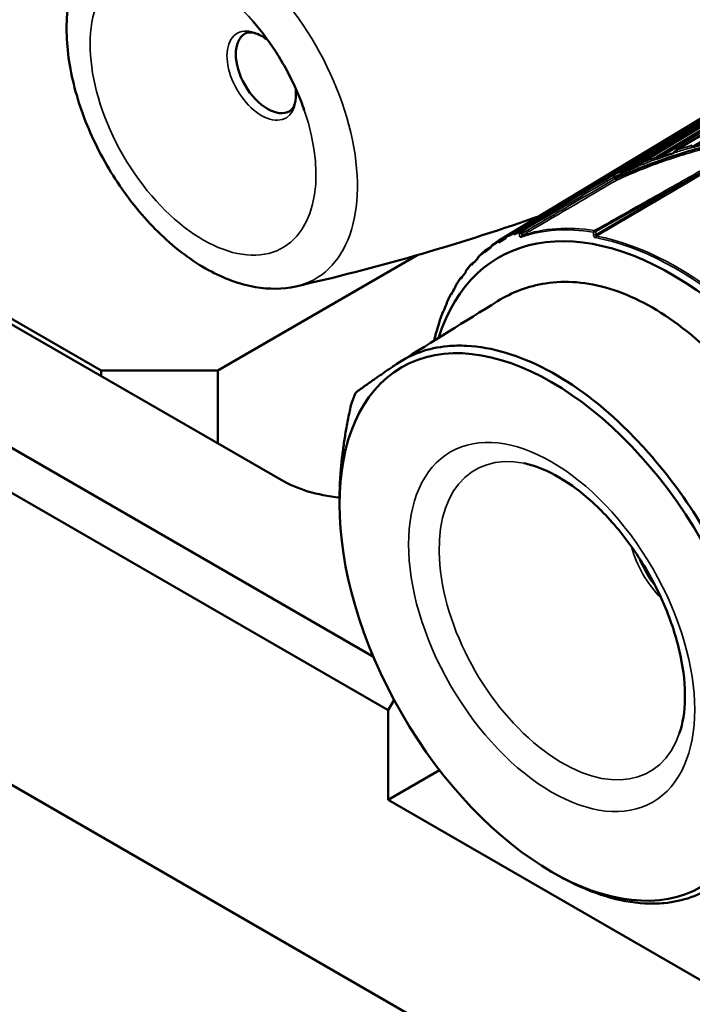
# Model space of a CAD drawing. Header units: millimetres. Extents: x 0 to 2239, y -60 to 841.
# Tile 80 of 151: x 1027 to 1040, y 176 to 194. Entities that reach past the tile are written whole.
import ezdxf

# ---------------------------------------------------------------- set-up
doc = ezdxf.new("R2010")
doc.units = ezdxf.units.MM
doc.layers.add('Sichtbar (ISO)', color=7, linetype='Continuous', lineweight=50)
doc.layers.add('Sichtbar schmal (ISO)', color=7, linetype='Continuous', lineweight=35)

msp = doc.modelspace()

# ---------------------------------------------------------------- linework, layer by layer
at = {"layer": 'Sichtbar (ISO)'}
for p, q in [((1042.3332, 194.0534), (1037.1122, 190.889)), ((1038.279, 191.5247), (1042.5009, 194.0821)), ((1038.2814, 191.5578), (1042.4771, 194.0994)), ((1042.648, 194.1414), (1038.6314, 191.7083)), ((1038.9227, 191.7877), (1042.8241, 194.1488)), ((1038.9254, 191.8227), (1042.8007, 194.1682)), ((1042.9811, 194.1879), (1039.2733, 191.9438)), ((1039.5621, 191.9965), (1043.1643, 194.1741)), ((1036.0509, 190.2993), (1041.8902, 193.8392)), ((1042.0387, 193.9246), (1036.1994, 190.3847)), ((1036.3196, 190.4121), (1042.1969, 193.9742)), ((1036.3274, 190.4466), (1042.1729, 193.9895)), ((1019.2763, 193.4512), (1028.8222, 187.9398)), ((1019.3647, 193.2981), (1032.0926, 185.9496)), ((1033.771, 182.7353), (1017.4201, 192.1754)), ((1034.0372, 181.7651), (1017.0666, 191.563)), ((1037.3579, 190.9518), (1037.3583, 190.952)), ((1037.3597, 190.9529), (1037.3598, 190.9529)), ((1036.5908, 190.5485), (1036.4761, 190.4805)), ((1036.0406, 190.2768), (1036.0432, 190.267)), ((1036.0432, 190.267), (1036.1708, 190.3443)), ((1036.1683, 190.339), (1036.1753, 190.3543)), ((1036.317, 190.4228), (1036.3196, 190.4121)), ((1037.7813, 190.3686), (1037.7813, 190.3686)), ((1037.8149, 190.4003), (1037.8149, 190.4003)), ((1037.8152, 190.389), (1037.8152, 190.389)), ((1035.787, 190.0923), (1035.7896, 190.0835)), ((1035.7973, 190.1135), (1035.9066, 190.1797)), ((1035.904, 190.1731), (1035.9101, 190.1888)), ((1030.9436, 187.9398), (1034.581, 190.0399)), ((1035.5684, 189.8904), (1035.6126, 189.9172)), ((1035.6633, 189.9694), (1035.6687, 189.9854)), ((1035.4479, 189.7293), (1035.4525, 189.7456)), ((1035.5579, 189.8706), (1035.5604, 189.8627)), ((1035.3549, 189.6132), (1035.3573, 189.6063)), ((1035.3656, 189.6316), (1035.3835, 189.6424)), ((1035.2594, 189.4544), (1035.2632, 189.4709)), ((1035.1795, 189.3219), (1035.1816, 189.316)), ((1035.1905, 189.3388), (1035.1959, 189.342)), ((1035.0989, 189.1467), (1035.102, 189.1632)), ((1034.9676, 188.8082), (1034.97, 188.8247)), ((1035.0326, 188.9986), (1035.0345, 188.9938)), ((1034.9155, 188.6456), (1034.917, 188.6418)), ((1030.9436, 187.9398), (1028.8222, 187.9398)), ((1028.8222, 187.9398), (1028.8222, 187.8378)), ((1030.9436, 187.9398), (1030.9436, 186.613)), ((1083.2695, 148.0336), (1017.0666, 186.2558)), ((1033.1559, 185.5021), (1033.1559, 185.6107)), ((1034.0372, 181.7651), (1034.1457, 181.9531)), ((1034.0372, 181.7651), (1034.0372, 180.1321)), ((1034.0372, 180.1321), (1034.9745, 180.6733)), ((1034.0372, 180.1321), (1045.7044, 173.396)), ((1037.0097, 178.8272), (1037.0871, 178.7825))]:
    msp.add_line(p, q, dxfattribs=at)
for centre, major_axis, ratio, start_param, end_param in [((1031.8445, 193.359), (0.4062, -0.7036), 0.5773503, 3.1415927, 6.2831853), ((1042.8433, 186.6452), (-3.1625, 5.4776), 0.5773503, 0.1150177, 0.1150193), ((1042.8433, 186.6452), (-3.1625, 5.4776), 0.5773503, 0.3941127, 0.3942009), ((1042.7902, 186.6146), (-3.125, 5.4127), 0.5773503, 0.3644221, 0.3645201), ((1039.2001, 184.5418), (-3.1481, 5.4526), 0.5773503, 2.6597746, 6.7653927), ((1036.4695, 190.4822), (0.052, 0.0298), 0.0802568, 3.6641156, 4.6702806), ((1036.4555, 190.4728), (0.038, 0.0203), 0.078265, 5.0510677, 5.2415357), ((1040.5897, 193.0212), (5.5176, 3.2872), 0.0108552, 3.7375258, 3.7764535), ((1040.3262, 192.8435), (5.3542, 3.5471), 0.0565629, 2.5041937, 2.5431213), ((1040.0873, 192.6276), (5.1768, 3.8014), 0.1235258, 2.4983972, 2.5373248), ((1039.8745, 192.3751), (4.9836, 4.0513), 0.189576, 2.4892431, 2.5281707), ((1030.8732, 192.7982), (1.8429, -3.1921), 0.5773497, 6.1061046, 6.1061197), ((1039.6892, 192.0877), (4.7725, 4.298), 0.2542624, 2.4765626, 2.5154902), ((1039.5328, 191.7673), (4.5406, 4.5423), 0.317143, 2.4601127, 2.4990404), ((1039.4063, 191.4161), (4.2845, 4.7846), 0.3777884, 2.4395702, 2.4784979), ((1037.3793, 183.4906), (2.9864, -5.1726), 0.5773503, 3.5552295, 3.606779), ((1033.5068, 186.7661), (2, 0), 0.5773503, 3.9269908, 4.5360394)]:
    msp.add_ellipse(centre, major_axis=major_axis, ratio=ratio, start_param=start_param, end_param=end_param, dxfattribs=at)
msp.add_ellipse((1037.0097, 183.2771), major_axis=(-2.725, 4.7198), ratio=0.5773503, dxfattribs=at)
for points, knots in [([(1032.3627, 189.4686), (1032.1248, 189.4147), (1031.8754, 189.4134), (1031.3396, 189.5043), (1031.0528, 189.6115), (1030.473, 189.9295), (1030.181, 190.1491), (1029.636, 190.6699), (1029.3832, 190.9712), (1028.94, 191.6229), (1028.7492, 191.9727), (1028.4455, 192.6907), (1028.3326, 193.0588), (1028.1984, 193.7843), (1028.1777, 194.1415), (1028.2439, 194.809), (1028.3296, 195.121), (1028.5492, 195.5241), (1028.6347, 195.6452), (1028.7345, 195.753)], [4.1040717, 4.1040717, 4.1040717, 4.1040717, 4.3730862, 4.3730862, 4.6872876, 4.6872876, 5.0290439, 5.0290439, 5.3706958, 5.3706958, 5.709358, 5.709358, 6.048492, 6.048492, 6.3910132, 6.3910132, 6.7295701, 6.7295701, 6.8915178, 6.8915178, 6.8915178, 6.8915178]), ([(1031.5852, 194.2822), (1031.6645, 194.1911), (1031.7416, 194.095), (1031.8898, 193.895), (1031.9608, 193.791), (1032.0953, 193.5771), (1032.1588, 193.4672), (1032.2768, 193.2438), (1032.3313, 193.1302), (1032.4305, 192.9019), (1032.4751, 192.7871), (1032.5144, 192.6728)], [2.03022926, 2.03022926, 2.03022926, 2.03022926, 2.16061535, 2.16061535, 2.29100144, 2.29100144, 2.42138754, 2.42138754, 2.55177363, 2.55177363, 2.68215972, 2.68215972, 2.68215972, 2.68215972]), ([(1031.4382, 194.0626), (1031.4564, 194.0731), (1031.4769, 194.0801), (1031.53, 194.0859), (1031.5627, 194.0842), (1031.6392, 194.0662), (1031.6828, 194.0497), (1031.7693, 194.0037), (1031.8115, 193.9761), (1031.8538, 193.9428)], [0.78539816, 0.78539816, 0.78539816, 0.78539816, 1.03436438, 1.03436438, 1.2833306, 1.2833306, 1.53229682, 1.53229682, 1.74868681, 1.74868681, 1.74868681, 1.74868681]), ([(1032.3548, 193.0751), (1032.3624, 193.0218), (1032.3652, 192.9715), (1032.3619, 192.8736), (1032.3543, 192.8276), (1032.3317, 192.7523), (1032.3168, 192.7231), (1032.2852, 192.6801), (1032.2689, 192.6658), (1032.2507, 192.6553)], [2.96370217, 2.96370217, 2.96370217, 2.96370217, 3.18009216, 3.18009216, 3.42905838, 3.42905838, 3.6780246, 3.6780246, 3.92699082, 3.92699082, 3.92699082, 3.92699082]), ([(1039.5621, 191.9966), (1039.6108, 192.0095), (1039.6595, 192.0224), (1039.7562, 192.0481), (1039.8043, 192.0609), (1039.8524, 192.0738)], [0.000010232, 0.000010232, 0.000010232, 0.000010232, 0.031453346, 0.031453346, 0.062503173, 0.062503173, 0.062503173, 0.062503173]), ([(1039.1029, 191.8505), (1039.1218, 191.8572), (1039.1408, 191.8638), (1039.1788, 191.877), (1039.1978, 191.8837), (1039.2168, 191.8902)], [0.000018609, 0.000018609, 0.000018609, 0.000018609, 0.012469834, 0.012469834, 0.024957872, 0.024957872, 0.024957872, 0.024957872]), ([(1039.2168, 191.8902), (1039.226, 191.9014), (1039.236, 191.9123), (1039.2508, 191.9265), (1039.2558, 191.9309), (1039.2649, 191.9382), (1039.2692, 191.9413), (1039.2733, 191.9438)], [0.000121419, 0.000121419, 0.000121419, 0.000121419, 0.008705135, 0.008705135, 0.012825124, 0.012825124, 0.016354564, 0.016354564, 0.016354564, 0.016354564]), ([(1039.5651, 192.0333), (1039.5612, 192.0309), (1039.5577, 192.0279), (1039.5539, 192.0219), (1039.553, 192.0192), (1039.5526, 192.0134), (1039.5531, 192.0105), (1039.5551, 192.0057), (1039.5562, 192.0038), (1039.5588, 192.0001), (1039.5603, 191.9983), (1039.5621, 191.9966)], [0.000000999, 0.000000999, 0.000000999, 0.000000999, 0.003391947, 0.003391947, 0.005730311, 0.005730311, 0.00800718, 0.00800718, 0.009528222, 0.009528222, 0.011103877, 0.011103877, 0.011103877, 0.011103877]), ([(1038.5748, 191.6515), (1038.584, 191.664), (1038.594, 191.6757), (1038.6089, 191.6906), (1038.6139, 191.6951), (1038.623, 191.7026), (1038.6273, 191.7058), (1038.6314, 191.7083)], [0.00032124, 0.00032124, 0.00032124, 0.00032124, 0.009278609, 0.009278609, 0.013485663, 0.013485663, 0.017060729, 0.017060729, 0.017060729, 0.017060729]), ([(1038.9254, 191.8227), (1038.9208, 191.8199), (1038.9174, 191.8168), (1038.9138, 191.8111), (1038.9129, 191.8085), (1038.9126, 191.8032), (1038.9132, 191.8005), (1038.9154, 191.7959), (1038.9167, 191.794), (1038.9196, 191.7906), (1038.9211, 191.7891), (1038.9229, 191.7873)], [0.000001, 0.000001, 0.000001, 0.000001, 0.003911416, 0.003911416, 0.006645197, 0.006645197, 0.009299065, 0.009299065, 0.011289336, 0.011289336, 0.013011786, 0.013011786, 0.013011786, 0.013011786]), ([(1039.1029, 191.8505), (1039.0727, 191.84), (1039.0425, 191.8295), (1038.9825, 191.8085), (1038.9527, 191.7981), (1038.9229, 191.7873)], [-0.039523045, -0.039523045, -0.039523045, -0.039523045, -0.019707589, -0.019707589, -0.000095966, -0.000095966, -0.000095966, -0.000095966]), ([(1038.2814, 191.5578), (1038.2768, 191.555), (1038.2734, 191.552), (1038.2697, 191.5466), (1038.2688, 191.5442), (1038.2684, 191.5392), (1038.2689, 191.5368), (1038.271, 191.5326), (1038.2722, 191.5309), (1038.2752, 191.5277), (1038.277, 191.5261), (1038.279, 191.5247)], [0.000001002, 0.000001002, 0.000001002, 0.000001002, 0.003938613, 0.003938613, 0.006692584, 0.006692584, 0.009350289, 0.009350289, 0.011261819, 0.011261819, 0.013270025, 0.013270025, 0.013270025, 0.013270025]), ([(1038.5748, 191.6515), (1038.5564, 191.6441), (1038.5379, 191.6361), (1038.5016, 191.6205), (1038.4829, 191.6124), (1038.4523, 191.5992), (1038.4396, 191.5938), (1038.4036, 191.5783), (1038.379, 191.5677), (1038.3302, 191.5467), (1038.3043, 191.5355), (1038.279, 191.5247)], [-0.066189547, -0.066189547, -0.066189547, -0.066189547, -0.053882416, -0.053882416, -0.041521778, -0.041521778, -0.032967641, -0.032967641, -0.016960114, -0.016960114, -0.00000093, -0.00000093, -0.00000093, -0.00000093]), ([(1036.5908, 190.5485), (1036.6825, 190.6116), (1036.7794, 190.6766), (1036.9386, 190.7804), (1037.001, 190.8204), (1037.0788, 190.8687), (1037.0956, 190.879), (1037.1122, 190.889)], [-0.17315405, -0.17315405, -0.17315405, -0.17315405, -0.09766852, -0.09766852, -0.04883426, -0.04883426, -0.03529483, -0.03529483, -0.03529483, -0.03529483]), ([(1032.3627, 189.4686), (1033.0736, 189.6299), (1033.7939, 189.8141), (1035.2456, 190.2305), (1035.9771, 190.4627), (1036.7366, 190.7285), (1036.7632, 190.7379), (1036.7898, 190.7472)], [2.179128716, 2.179128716, 2.179128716, 2.179128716, 2.213276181, 2.213276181, 2.247423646, 2.247423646, 2.248662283, 2.248662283, 2.248662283, 2.248662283]), ([(1036.3274, 190.4466), (1036.3237, 190.4443), (1036.3205, 190.4411), (1036.3166, 190.4342), (1036.3159, 190.4293), (1036.3166, 190.4244), (1036.3168, 190.4236), (1036.317, 190.4228)], [-0.0711820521, -0.0711820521, -0.0711820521, -0.0711820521, -0.0680336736, -0.0680336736, -0.0641085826, -0.0641085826, -0.0633683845, -0.0633683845, -0.0633683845, -0.0633683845]), ([(1036.0505, 190.299), (1036.0423, 190.2939), (1036.0342, 190.2887), (1036.0181, 190.2783), (1036.01, 190.273), (1035.994, 190.2624), (1035.986, 190.257), (1035.9701, 190.2461), (1035.9622, 190.2406), (1035.9465, 190.2295), (1035.9386, 190.2239), (1035.9308, 190.2183)], [5.479056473, 5.479056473, 5.479056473, 5.479056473, 5.486551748, 5.486551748, 5.494047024, 5.494047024, 5.501542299, 5.501542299, 5.509037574, 5.509037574, 5.516532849, 5.516532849, 5.516532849, 5.516532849]), ([(1036.0509, 190.2993), (1036.0472, 190.297), (1036.044, 190.2939), (1036.0402, 190.2873), (1036.0395, 190.2828), (1036.0402, 190.2782), (1036.0404, 190.2775), (1036.0406, 190.2768)], [-0.0711820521, -0.0711820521, -0.0711820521, -0.0711820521, -0.0680336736, -0.0680336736, -0.0641085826, -0.0641085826, -0.0633683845, -0.0633683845, -0.0633683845, -0.0633683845]), ([(1036.1753, 190.3543), (1036.1758, 190.3554), (1036.1764, 190.3566), (1036.1799, 190.3635), (1036.1841, 190.3701), (1036.1915, 190.3787), (1036.1957, 190.3824), (1036.1994, 190.3847)], [-0.0079867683, -0.0079867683, -0.0079867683, -0.0079867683, -0.0072465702, -0.0072465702, -0.0033214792, -0.0033214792, -0.0001731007, -0.0001731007, -0.0001731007, -0.0001731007]), ([(1035.7933, 190.1106), (1035.7858, 190.1043), (1035.7784, 190.0979), (1035.7637, 190.0851), (1035.7564, 190.0787), (1035.7418, 190.0656), (1035.7345, 190.0591), (1035.7201, 190.0459), (1035.7129, 190.0392), (1035.6986, 190.0258), (1035.6914, 190.019), (1035.6844, 190.0122)], [5.561670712, 5.561670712, 5.561670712, 5.561670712, 5.56919813, 5.56919813, 5.576725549, 5.576725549, 5.584252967, 5.584252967, 5.591780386, 5.591780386, 5.599307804, 5.599307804, 5.599307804, 5.599307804]), ([(1035.7973, 190.1135), (1035.7937, 190.1112), (1035.7904, 190.1082), (1035.7866, 190.102), (1035.7859, 190.0977), (1035.7866, 190.0936), (1035.7868, 190.093), (1035.787, 190.0923)], [-0.0711820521, -0.0711820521, -0.0711820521, -0.0711820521, -0.0680336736, -0.0680336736, -0.0641085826, -0.0641085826, -0.0633683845, -0.0633683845, -0.0633683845, -0.0633683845]), ([(1035.9101, 190.1888), (1035.9106, 190.19), (1035.9111, 190.1911), (1035.9142, 190.1983), (1035.9181, 190.205), (1035.9246, 190.213), (1035.9277, 190.216), (1035.9308, 190.2183)], [-0.0079867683, -0.0079867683, -0.0079867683, -0.0079867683, -0.0072465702, -0.0072465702, -0.0033214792, -0.0033214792, -0.0008063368, -0.0008063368, -0.0008063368, -0.0008063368]), ([(1035.6687, 189.9854), (1035.6691, 189.9866), (1035.6695, 189.9878), (1035.6723, 189.9951), (1035.6759, 190.002), (1035.6811, 190.0087), (1035.6827, 190.0105), (1035.6844, 190.0121)], [-0.0079867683, -0.0079867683, -0.0079867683, -0.0079867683, -0.0072465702, -0.0072465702, -0.0033214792, -0.0033214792, -0.0018684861, -0.0018684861, -0.0018684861, -0.0018684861]), ([(1035.4525, 189.7456), (1035.4529, 189.7468), (1035.4533, 189.748), (1035.4557, 189.7554), (1035.459, 189.7624), (1035.463, 189.7679), (1035.4634, 189.7684), (1035.4638, 189.7689)], [-0.0079867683, -0.0079867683, -0.0079867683, -0.0079867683, -0.0072465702, -0.0072465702, -0.0033214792, -0.0033214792, -0.0029033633, -0.0029033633, -0.0029033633, -0.0029033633]), ([(1035.5615, 189.8849), (1035.5548, 189.8774), (1035.5482, 189.8699), (1035.5349, 189.8547), (1035.5283, 189.8471), (1035.5152, 189.8317), (1035.5087, 189.824), (1035.4957, 189.8084), (1035.4893, 189.8006), (1035.4765, 189.7848), (1035.4701, 189.7769), (1035.4638, 189.7689)], [5.644197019, 5.644197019, 5.644197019, 5.644197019, 5.651790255, 5.651790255, 5.659383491, 5.659383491, 5.666976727, 5.666976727, 5.674569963, 5.674569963, 5.6821632, 5.6821632, 5.6821632, 5.6821632]), ([(1035.5684, 189.8904), (1035.5647, 189.8881), (1035.5615, 189.8852), (1035.5576, 189.8794), (1035.5569, 189.8755), (1035.5576, 189.8718), (1035.5577, 189.8712), (1035.5579, 189.8706)], [-0.0711820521, -0.0711820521, -0.0711820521, -0.0711820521, -0.0680336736, -0.0680336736, -0.0641085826, -0.0641085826, -0.0633683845, -0.0633683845, -0.0633683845, -0.0633683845]), ([(1035.3567, 189.6237), (1035.3508, 189.6151), (1035.3449, 189.6064), (1035.3332, 189.5889), (1035.3274, 189.5801), (1035.3159, 189.5624), (1035.3101, 189.5535), (1035.2988, 189.5357), (1035.2931, 189.5267), (1035.2819, 189.5086), (1035.2764, 189.4996), (1035.2708, 189.4904)], [5.72665559, 5.72665559, 5.72665559, 5.72665559, 5.734339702, 5.734339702, 5.742023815, 5.742023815, 5.749707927, 5.749707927, 5.757392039, 5.757392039, 5.765076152, 5.765076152, 5.765076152, 5.765076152]), ([(1035.3656, 189.6316), (1035.3619, 189.6293), (1035.3587, 189.6265), (1035.3548, 189.621), (1035.354, 189.6175), (1035.3546, 189.6143), (1035.3548, 189.6137), (1035.3549, 189.6132)], [-0.0711820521, -0.0711820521, -0.0711820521, -0.0711820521, -0.0680336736, -0.0680336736, -0.0641085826, -0.0641085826, -0.0633683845, -0.0633683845, -0.0633683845, -0.0633683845]), ([(1041.5623, 186.1613), (1041.2636, 186.6524), (1040.937, 187.1187), (1040.1813, 188.0236), (1039.7525, 188.4431), (1039.1002, 188.9263), (1038.8916, 189.0592), (1038.4762, 189.2771), (1038.2695, 189.3622), (1037.6527, 189.5507), (1037.2605, 189.5787), (1036.5801, 189.4747), (1036.2899, 189.3616), (1036.0268, 189.1981)], [0.000001, 0.000001, 0.000001, 0.000001, 0.3450553, 0.3450553, 0.7303283, 0.7303283, 0.9071964, 0.9071964, 1.0836736, 1.0836736, 1.4456527, 1.4456527, 1.7666054, 1.7666054, 1.7666054, 1.7666054]), ([(1035.2632, 189.4709), (1035.2635, 189.4721), (1035.2638, 189.4734), (1035.2656, 189.4799), (1035.2681, 189.4857), (1035.2709, 189.4904)], [-0.0079867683, -0.0079867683, -0.0079867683, -0.0079867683, -0.0072465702, -0.0072465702, -0.0039229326, -0.0039229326, -0.0039229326, -0.0039229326]), ([(1035.102, 189.1632), (1035.1022, 189.1645), (1035.1025, 189.1657), (1035.1037, 189.1708), (1035.1051, 189.175), (1035.1068, 189.1788)], [-0.0079867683, -0.0079867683, -0.0079867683, -0.0079867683, -0.0072465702, -0.0072465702, -0.004824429, -0.004824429, -0.004824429, -0.004824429]), ([(1035.1801, 189.3291), (1035.175, 189.3193), (1035.17, 189.3095), (1035.1599, 189.2897), (1035.1549, 189.2798), (1035.1451, 189.2599), (1035.1402, 189.2498), (1035.1305, 189.2297), (1035.1257, 189.2196), (1035.1162, 189.1993), (1035.1115, 189.1891), (1035.1068, 189.1788)], [5.809070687, 5.809070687, 5.809070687, 5.809070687, 5.81686097, 5.81686097, 5.824651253, 5.824651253, 5.832441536, 5.832441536, 5.840231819, 5.840231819, 5.848022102, 5.848022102, 5.848022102, 5.848022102]), ([(1035.1905, 189.3388), (1035.1868, 189.3365), (1035.1835, 189.3338), (1035.1795, 189.3287), (1035.1787, 189.3256), (1035.1792, 189.3228), (1035.1793, 189.3223), (1035.1795, 189.3219)], [-0.0711820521, -0.0711820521, -0.0711820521, -0.0711820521, -0.0680336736, -0.0680336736, -0.0641085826, -0.0641085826, -0.0633683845, -0.0633683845, -0.0633683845, -0.0633683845]), ([(1035.0328, 189.0032), (1035.0285, 188.9923), (1035.0243, 188.9814), (1035.0161, 188.9594), (1035.012, 188.9484), (1035.0039, 188.9262), (1034.9999, 188.9151), (1034.9919, 188.8928), (1034.988, 188.8815), (1034.9803, 188.859), (1034.9765, 188.8478), (1034.9727, 188.8364)], [5.891465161, 5.891465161, 5.891465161, 5.891465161, 5.899368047, 5.899368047, 5.907270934, 5.907270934, 5.91517382, 5.91517382, 5.923076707, 5.923076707, 5.930979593, 5.930979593, 5.930979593, 5.930979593]), ([(1035.0423, 189.0129), (1035.0393, 189.0109), (1035.0368, 189.0088), (1035.033, 189.0045), (1035.032, 189.0017), (1035.0324, 188.9993), (1035.0325, 188.999), (1035.0326, 188.9986)], [-0.0706764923, -0.0706764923, -0.0706764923, -0.0706764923, -0.0680336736, -0.0680336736, -0.0641085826, -0.0641085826, -0.0633683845, -0.0633683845, -0.0633683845, -0.0633683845]), ([(1034.97, 188.8247), (1034.9702, 188.826), (1034.9704, 188.8272), (1034.9711, 188.831), (1034.9718, 188.8337), (1034.9727, 188.8364)], [-0.0079867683, -0.0079867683, -0.0079867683, -0.0079867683, -0.0072465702, -0.0072465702, -0.0056260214, -0.0056260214, -0.0056260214, -0.0056260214]), ([(1034.9154, 188.6482), (1034.9121, 188.6362), (1034.9089, 188.6242), (1034.9024, 188.6001), (1034.8993, 188.5881), (1034.893, 188.5638), (1034.89, 188.5516), (1034.8839, 188.5272), (1034.881, 188.515), (1034.8763, 188.4956), (1034.8747, 188.4884), (1034.873, 188.4813)], [5.973857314, 5.973857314, 5.973857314, 5.973857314, 5.981872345, 5.981872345, 5.989887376, 5.989887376, 5.997902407, 5.997902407, 6.005917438, 6.005917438, 6.010568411, 6.010568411, 6.010568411, 6.010568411]), ([(1034.9209, 188.6549), (1034.9199, 188.6542), (1034.9191, 188.6535), (1034.9162, 188.6504), (1034.9151, 188.6481), (1034.9153, 188.6462), (1034.9154, 188.6459), (1034.9155, 188.6456)], [-0.0690958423, -0.0690958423, -0.0690958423, -0.0690958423, -0.0680336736, -0.0680336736, -0.0641085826, -0.0641085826, -0.0633683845, -0.0633683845, -0.0633683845, -0.0633683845]), ([(1039.747, 185.1102), (1039.4555, 185.5897), (1039.1247, 186.0412), (1038.647, 186.582), (1038.5249, 186.7116), (1037.928, 187.3055), (1037.4264, 187.6856), (1036.4215, 188.2175), (1035.9255, 188.3654), (1035.3461, 188.3947), (1035.2287, 188.3922), (1034.7717, 188.3482), (1034.4609, 188.2385), (1034.1935, 188.0574)], [0.000001, 0.000001, 0.000001, 0.000001, 0.3368888, 0.3368888, 0.448865, 0.448865, 0.8741256, 0.8741256, 1.2993584, 1.2993584, 1.4106845, 1.4106845, 1.7455959, 1.7455959, 1.7455959, 1.7455959]), ([(1039.3349, 181.3541), (1039.392, 181.522), (1039.4283, 181.7338), (1039.4359, 182.2117), (1039.4097, 182.4749), (1039.2922, 183.0338), (1039.1998, 183.3299), (1038.9537, 183.9224), (1038.7993, 184.2186), (1038.4446, 184.7755), (1038.2443, 185.0361), (1037.8234, 185.4912), (1037.603, 185.6862), (1037.1733, 185.992), (1036.9639, 186.1041), (1036.6794, 186.2105), (1036.59, 186.2359), (1036.5069, 186.2524)], [2.7841369, 2.7841369, 2.7841369, 2.7841369, 3.0831748, 3.0831748, 3.3707795, 3.3707795, 3.6639269, 3.6639269, 3.9617361, 3.9617361, 4.2605331, 4.2605331, 4.5563429, 4.5563429, 4.8461903, 4.8461903, 4.9890724, 4.9890724, 4.9890724, 4.9890724]), ([(1037.0871, 178.7825), (1037.1415, 178.7511), (1037.1959, 178.721), (1037.7527, 178.4262), (1038.2462, 178.2768), (1038.8227, 178.2459), (1038.9394, 178.248), (1039.3941, 178.2907), (1039.7037, 178.3997), (1039.971, 178.5807)], [0.82807187, 0.82807187, 0.82807187, 0.82807187, 0.87412562, 0.87412562, 1.29935844, 1.29935844, 1.4106845, 1.4106845, 1.74559586, 1.74559586, 1.74559586, 1.74559586])]:
    msp.add_open_spline(points, degree=3, knots=knots, dxfattribs=at)
for points in [[(1039.746, 191.9916), (1039.5727, 191.9491), (1039.3219, 191.8752), (1038.7607, 191.6841), (1038.3856, 191.525), (1038.1876, 191.4357)], [(1034.2552, 188.0975), (1034.844, 188.4632), (1035.4341, 188.8298), (1036.0268, 189.1981)]]:
    msp.add_open_spline(points, degree=3, dxfattribs=at)
for points, weights in [([(1036.3196, 190.4121), (1036.3715, 190.4325), (1036.4256, 190.4543)], [1.69312184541, 1.69337500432, 1.69322830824]), ([(1034.1935, 188.0574), (1033.6927, 187.7184), (1033.4444, 187.5339)], [1.27927488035, 1.27927488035, 1.2314661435]), ([(1033.1559, 185.6107), (1033.1559, 186.3826), (1033.3706, 187.3401)], [1.27508002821, 1.27067982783, 1.23096562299])]:
    msp.add_rational_spline(points, weights, degree=2, dxfattribs=at)
at = {"layer": 'Sichtbar schmal (ISO)'}
for p, q in [((1037.8146, 190.4631), (1039.9513, 191.6677)), ((1039.9513, 191.6677), (1037.8183, 190.4137)), ((1038.1582, 191.4206), (1038.1394, 191.4529)), ((1038.1876, 191.4357), (1038.1685, 191.4684)), ((1036.4239, 190.4265), (1036.4256, 190.4543)), ((1036.478, 190.4342), (1036.4807, 190.4753)), ((1037.8183, 190.4137), (1037.8146, 190.4631))]:
    msp.add_line(p, q, dxfattribs=at)
for centre, major_axis, ratio, start_param, end_param in [((1030.8732, 192.7982), (1.8429, -3.1921), 0.5773497, 6.1061197, 8.6393562), ((1030.6753, 192.684), (-1.4508, 2.5129), 0.5773503, 5.0383542, 10.6696091), ((1031.7382, 193.2976), (0.4439, -0.7689), 0.5773503, 2.1725253, 7.2522526), ((1041.2261, 183.6195), (-4.8718, -7.5134), 0.9182049, 3.9544078, 3.9897828), ((1041.4694, 182.7803), (-5.2066, -8.3495), 0.9213272, 4.0140243, 4.0470927), ((1515.9344, -395.0298), (689.2269, -369.3939), 0.8268582, 2.6743849, 2.6772327), ((1419.3546, -558.2486), (-245.8024, 809.1333), 0.8587217, 0.2036135, 0.205229), ((1038.1526, 191.4779), (-0.0427, -0.026), 0.3329189, 1.0651155, 1.7463795), ((1038.1715, 191.4454), (-0.0432, -0.0252), 0.3354176, 1.0710422, 1.7524202), ((1038.1715, 191.4454), (0.0252, -0.0432), 0.501737, 5.0105806, 6.1396527), ((1038.1715, 191.4454), (0.0208, -0.0455), 0.2233849, 0.1273526, 1.2553291), ((1042.5799, 186.4931), (3.1827, -5.5126), 0.5773503, 3.5492682, 3.5493242), ((1039.4023, 184.6586), (-3.2811, 5.6831), 0.5773503, 6.2221679, 6.2596281), ((1036.4648, 190.4094), (0.0499, -0.0032), 0.5263609, 1.3355935, 2.5651535), ((1039.3108, 184.6057), (-3.2263, 5.5881), 0.5773503, 5.8429634, 6.1739985), ((1036.4674, 190.4505), (0.0499, -0.0032), 0.5263609, 1.335587, 1.559772), ((1039.3351, 184.6198), (-3.2336, 5.6008), 0.5773503, 5.8429633, 6.1739985), ((1036.4674, 190.4505), (0.0255, -0.043), 0.5028563, 1.8665304, 2.0123064), ((1037.8004, 190.4372), (0.008, 0.0494), 0.7386494, 0.5598211, 1.3277664), ((1037.8004, 190.4372), (-0.0246, 0.0435), 0.5296861, 5.0297408, 5.8474937), ((1039.378, 184.6445), (-3.2738, 5.6704), 0.5773503, 0.0196077, 0.0611647), ((1039.378, 184.6445), (-3.2738, 5.6704), 0.5773503, 6.2201195, 6.2616765), ((1036.4959, 190.3464), (-0.0165, 0.0472), 0.8116366, 0.1703598, 0.9383047), ((1037.8038, 190.3881), (0.0499, 0.0035), 0.5179699, 1.2386536, 2.2663329), ((1037.8357, 190.337), (-0.009, -0.0492), 0.7330626, 3.7282548, 4.4839823), ((1039.2631, 184.5781), (-3.1926, 5.5297), 0.5773503, 5.249169, 5.8271776), ((1039.287, 184.592), (3.1999, -5.5424), 0.5773503, 2.1075763, 2.685585), ((1039.378, 184.6445), (-3.2738, 5.6704), 0.5773503, 0.1022812, 0.1438381), ((1039.378, 184.6445), (-3.2738, 5.6704), 0.5773503, 0.1849547, 0.2265116), ((1039.378, 184.6445), (-3.2738, 5.6704), 0.5773503, 0.2676282, 0.3091851), ((1039.378, 184.6445), (-3.2738, 5.6704), 0.5773503, 0.3503017, 0.3918586), ((1039.378, 184.6445), (3.2738, -5.6704), 0.5773503, 3.5745678, 3.6161248), ((1039.378, 184.6445), (3.2738, -5.6704), 0.5773503, 3.6572413, 3.6935698), ((1037.2056, 183.3903), (-1.5846, 2.7447), 0.5773503, 5.8148567, 9.8931066), ((1039.3057, 184.6028), (-0.6367, 1.1027), 0.5773503, 1.1312421, 2.0103506), ((1039.3385, 184.6217), (0.6133, -1.0622), 0.5773503, 4.4596036, 4.9651744)]:
    msp.add_ellipse(centre, major_axis=major_axis, ratio=ratio, start_param=start_param, end_param=end_param, dxfattribs=at)
msp.add_ellipse((1037.0097, 183.2771), major_axis=(1.8375, -3.1826), ratio=0.5773503, dxfattribs=at)
for points, knots in [([(1037.8233, 190.3816), (1038.154, 190.576), (1038.8149, 190.9644), (1039.8038, 191.5461), (1040.4617, 191.9324), (1040.7902, 192.1256)], [0.00000729, 0.00000729, 0.00000729, 0.00000729, 0.33333333, 0.66666667, 1, 1, 1, 1]), ([(1038.1934, 191.4009), (1038.3342, 191.4652), (1038.4762, 191.5263), (1038.6193, 191.584), (1038.7754, 191.6469), (1038.9327, 191.7056), (1039.0911, 191.7599), (1039.2297, 191.8074), (1039.369, 191.8515), (1039.5091, 191.8918), (1039.6319, 191.9272), (1039.7553, 191.9597), (1039.8791, 191.9891), (1039.9882, 192.0151), (1040.0977, 192.0387), (1040.2074, 192.0597), (1040.304, 192.0782), (1040.4007, 192.0947), (1040.4975, 192.109), (1040.5763, 192.1207), (1040.6552, 192.131), (1040.7341, 192.1398)], [0, 0, 0, 0, 0.1726548, 0.1726548, 0.1726548, 0.3609326, 0.3609326, 0.3609326, 0.5255221, 0.5255221, 0.5255221, 0.6697869, 0.6697869, 0.6697869, 0.7969709, 0.7969709, 0.7969709, 0.908883, 0.908883, 0.908883, 1, 1, 1, 1]), ([(1039.2168, 191.8902), (1039.2561, 191.903), (1039.295, 191.9155), (1039.3336, 191.9276), (1039.3723, 191.9398), (1039.4107, 191.9515), (1039.4488, 191.963), (1039.4678, 191.9687), (1039.4868, 191.9744), (1039.5056, 191.98), (1039.5086, 191.9808), (1039.5116, 191.9817), (1039.5145, 191.9826), (1039.5304, 191.9873), (1039.5463, 191.992), (1039.5621, 191.9966)], [0.00048709, 0.00048709, 0.00048709, 0.00048709, 0.33333333, 0.33333333, 0.33333333, 0.66666667, 0.66666667, 0.66666667, 0.83333333, 0.83333333, 0.83333333, 0.85946873, 0.85946873, 0.85946873, 1, 1, 1, 1]), ([(1039.9251, 191.6869), (1039.6861, 191.5523), (1039.2091, 191.2838), (1038.4972, 190.8821), (1038.024, 190.6152), (1037.7878, 190.4821)], [0.00000001, 0.00000001, 0.00000001, 0.00000001, 0.33333333, 0.66666667, 0.99999999, 0.99999999, 0.99999999, 0.99999999]), ([(1038.5748, 191.6515), (1038.635, 191.6751), (1038.6945, 191.6978), (1038.7526, 191.7204), (1038.8107, 191.743), (1038.8673, 191.7655), (1038.9229, 191.7873)], [0.00000385, 0.00000385, 0.00000385, 0.00000385, 0.5, 0.5, 0.5, 0.99937025, 0.99937025, 0.99937025, 0.99937025]), ([(1038.1685, 191.4684), (1038.2382, 191.5006), (1038.307, 191.5316), (1038.3747, 191.5621), (1038.4424, 191.5926), (1038.5088, 191.6226), (1038.5748, 191.6515)], [0, 0, 0, 0, 0.5, 0.5, 0.5, 1, 1, 1, 1]), ([(1036.4731, 190.3906), (1036.5733, 190.4497), (1036.6734, 190.5086), (1036.7736, 190.5676), (1036.975, 190.6862), (1037.1766, 190.8047), (1037.3782, 190.9231), (1037.596, 191.051), (1037.8139, 191.1787), (1038.0319, 191.3064), (1038.0857, 191.3379), (1038.1396, 191.3694), (1038.1934, 191.4009)], [0, 0, 0, 0, 0.17480525, 0.17480525, 0.17480525, 0.52640954, 0.52640954, 0.52640954, 0.90621466, 0.90621466, 0.90621466, 1, 1, 1, 1]), ([(1038.1582, 191.4206), (1038.1044, 191.3891), (1037.8312, 191.2314), (1037.3588, 190.9522), (1036.8534, 190.654), (1036.5645, 190.4853), (1036.478, 190.4342)], [0, 0, 0, 0, 0.0960719, 0.4851369, 0.8453135, 1, 1, 1, 1]), ([(1038.1307, 191.4883), (1038.1304, 191.4877), (1038.1303, 191.487), (1038.1302, 191.4862), (1038.1301, 191.4854), (1038.1302, 191.4844), (1038.1303, 191.4833), (1038.1304, 191.4822), (1038.1305, 191.481), (1038.1308, 191.4796), (1038.131, 191.4783), (1038.1314, 191.4769), (1038.1317, 191.4753), (1038.1321, 191.4739), (1038.1325, 191.4723), (1038.133, 191.4706), (1038.1335, 191.469), (1038.1341, 191.4674), (1038.1347, 191.4656), (1038.1353, 191.4638), (1038.1359, 191.4618), (1038.1367, 191.4599), (1038.1376, 191.4576), (1038.1384, 191.4553), (1038.1394, 191.4529)], [0, 0, 0, 0, 0.1396382, 0.1396382, 0.1396382, 0.271564, 0.271564, 0.271564, 0.3994479, 0.3994479, 0.3994479, 0.5232406, 0.5232406, 0.5232406, 0.6403496, 0.6403496, 0.6403496, 0.7527947, 0.7527947, 0.7527947, 0.8690023, 0.8690023, 0.8690023, 1, 1, 1, 1]), ([(1038.1685, 191.4684), (1038.1669, 191.4703), (1038.1651, 191.4721), (1038.1634, 191.4738), (1038.1618, 191.4754), (1038.1602, 191.4768), (1038.1587, 191.4782), (1038.1578, 191.4789), (1038.1569, 191.4797), (1038.156, 191.4803), (1038.1554, 191.4808), (1038.1548, 191.4813), (1038.1541, 191.4817), (1038.1526, 191.4828), (1038.151, 191.4838), (1038.1494, 191.4846), (1038.1478, 191.4854), (1038.1462, 191.4862), (1038.1445, 191.4868), (1038.1442, 191.4869), (1038.1439, 191.487), (1038.1436, 191.4871), (1038.1424, 191.4876), (1038.1411, 191.488), (1038.1398, 191.4883), (1038.1383, 191.4886), (1038.1367, 191.4888), (1038.1352, 191.4888), (1038.1337, 191.4888), (1038.1322, 191.4887), (1038.1307, 191.4883)], [0, 0, 0, 0, 0.1368773, 0.1368773, 0.1368773, 0.2614331, 0.2614331, 0.2614331, 0.3333333, 0.3333333, 0.3333333, 0.3844961, 0.3844961, 0.3844961, 0.5142476, 0.5142476, 0.5142476, 0.6443355, 0.6443355, 0.6443355, 0.6666667, 0.6666667, 0.6666667, 0.7659709, 0.7659709, 0.7659709, 0.8821804, 0.8821804, 0.8821804, 1, 1, 1, 1]), ([(1036.4731, 190.3906), (1036.4711, 190.3899), (1036.4679, 190.3896), (1036.4655, 190.3921), (1036.4649, 190.3964), (1036.4656, 190.4019), (1036.4673, 190.4086), (1036.47, 190.4162), (1036.4735, 190.4248), (1036.4764, 190.431), (1036.478, 190.4342)], [0, 0, 0, 0, 0.14544956, 0.27141447, 0.3881844, 0.50376233, 0.62055575, 0.74026743, 0.86588932, 0.99998411, 0.99998411, 0.99998411, 0.99998411]), ([(1037.8146, 190.4631), (1037.8093, 190.4637), (1037.8039, 190.4635), (1037.7983, 190.463), (1037.7927, 190.4625), (1037.787, 190.4617), (1037.7816, 190.4603), (1037.7763, 190.4589), (1037.7713, 190.457), (1037.7669, 190.4548)], [0.00000001, 0.00000001, 0.00000001, 0.00000001, 0.33333333, 0.33333333, 0.33333333, 0.66666667, 0.66666667, 0.66666667, 0.99999999, 0.99999999, 0.99999999, 0.99999999]), ([(1037.7669, 190.4548), (1037.7673, 190.4493), (1037.7677, 190.4439), (1037.7681, 190.4384), (1037.7685, 190.433), (1037.7688, 190.4275), (1037.7692, 190.422), (1037.7696, 190.4166), (1037.77, 190.4111), (1037.7704, 190.4057)], [0.00000004, 0.00000004, 0.00000004, 0.00000004, 0.33333333, 0.33333333, 0.33333333, 0.66666667, 0.66666667, 0.66666667, 1, 1, 1, 1]), ([(1037.8026, 190.3545), (1037.8013, 190.3548), (1037.8001, 190.3551), (1037.7989, 190.3555), (1037.7977, 190.3559), (1037.7966, 190.3563), (1037.7956, 190.3568), (1037.7945, 190.3573), (1037.7935, 190.3578), (1037.7925, 190.3584), (1037.7914, 190.359), (1037.7904, 190.3597), (1037.7894, 190.3604), (1037.7888, 190.3608), (1037.7882, 190.3613), (1037.7877, 190.3617), (1037.7872, 190.3621), (1037.7867, 190.3625), (1037.7862, 190.363), (1037.7851, 190.364), (1037.784, 190.3651), (1037.783, 190.3663), (1037.782, 190.3676), (1037.781, 190.369), (1037.78, 190.3706), (1037.779, 190.3722), (1037.7781, 190.3741), (1037.7772, 190.3763), (1037.7765, 190.3781), (1037.7758, 190.3799), (1037.7752, 190.382), (1037.7745, 190.3842), (1037.7739, 190.3865), (1037.7733, 190.389), (1037.7728, 190.3915), (1037.7722, 190.3941), (1037.7718, 190.3969), (1037.7713, 190.3997), (1037.7708, 190.4026), (1037.7704, 190.4057)], [0, 0, 0, 0, 0.0748291, 0.0748291, 0.0748291, 0.1441798, 0.1441798, 0.1441798, 0.2136224, 0.2136224, 0.2136224, 0.2890442, 0.2890442, 0.2890442, 0.3333333, 0.3333333, 0.3333333, 0.3731908, 0.3731908, 0.3731908, 0.4663371, 0.4663371, 0.4663371, 0.5630947, 0.5630947, 0.5630947, 0.6666667, 0.6666667, 0.6666667, 0.747144, 0.747144, 0.747144, 0.8327693, 0.8327693, 0.8327693, 0.9165201, 0.9165201, 0.9165201, 1, 1, 1, 1]), ([(1037.8232, 190.3816), (1037.8225, 190.3816), (1037.8213, 190.382), (1037.8197, 190.3826), (1037.8184, 190.3836), (1037.8171, 190.3848), (1037.8161, 190.3865), (1037.8152, 190.3886), (1037.8146, 190.3912), (1037.8144, 190.3945), (1037.8146, 190.3983), (1037.8153, 190.4028), (1037.8165, 190.4079), (1037.8177, 190.4117), (1037.8183, 190.4137)], [0.0008465, 0.0008465, 0.0008465, 0.0008465, 0.0634386, 0.12167643, 0.17937957, 0.24127119, 0.30922989, 0.38441161, 0.46697925, 0.55697267, 0.65473613, 0.76078159, 0.87552648, 1, 1, 1, 1])]:
    msp.add_open_spline(points, degree=3, knots=knots, dxfattribs=at)
for points in [[(1038.2814, 191.5578), (1038.231, 191.535), (1038.1808, 191.5119), (1038.1307, 191.4883)], [(1036.4552, 190.3635), (1036.4523, 190.3625), (1036.4465, 190.3615), (1036.4383, 190.364), (1036.4314, 190.3713), (1036.4262, 190.3838), (1036.4233, 190.4019), (1036.4233, 190.4176), (1036.4239, 190.4265)]]:
    msp.add_open_spline(points, degree=3, dxfattribs=at)

doc.saveas('drawing.dxf')
